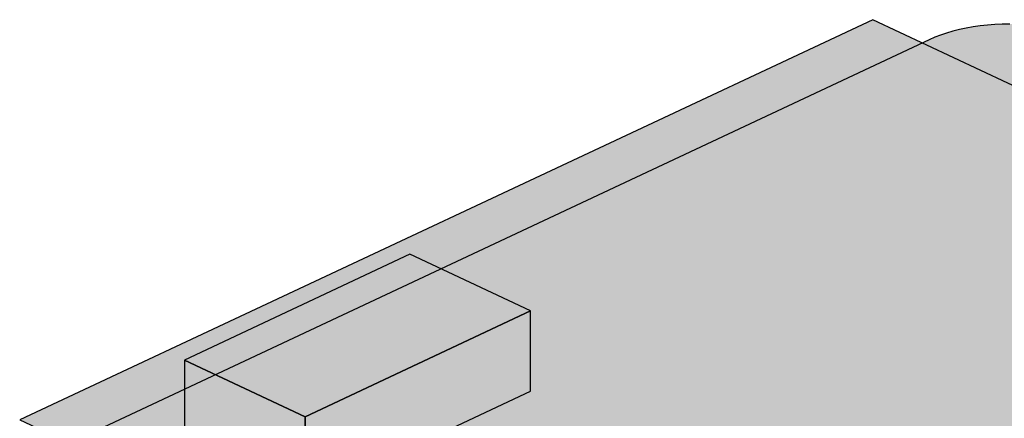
# Model space of a CAD drawing. Header units: inches. Extents: x 0.5 to 16.5, y 0.5 to 10.5.
# Tile 13 of 18: x 8.6 to 10.6, y 4 to 4.8. Entities that reach past the tile are written whole.
import ezdxf

# ---------------------------------------------------------------- set-up
doc = ezdxf.new("R2010")
doc.units = ezdxf.units.IN
doc.header["$MEASUREMENT"] = 0
doc.layers.add('A-MASS', color=7, linetype='Continuous')

msp = doc.modelspace()

# ---------------------------------------------------------------- hatches: boundary and pattern name
at = {"layer": 'A-MASS', "true_color": 0xc9c6be}
for points in [[(11.6678, 4.1886), (10.3445, 4.8099), (8.6021, 3.9918), (9.9253, 3.3706)], [(8.7171, 3.9509), (8.7067, 3.9457), (8.6971, 3.9402), (8.6882, 3.9344), (8.6802, 3.9283), (8.673, 3.922), (8.6667, 3.9155), (8.6614, 3.9088), (8.657, 3.902), (8.6535, 3.895), (8.651, 3.888), (8.6495, 3.8809), (8.649, 3.8738), (8.6495, 3.8666), (8.651, 3.8595), (8.6535, 3.8525), (8.657, 3.8455), (8.6614, 3.8387), (8.6667, 3.832), (8.673, 3.8255), (8.6802, 3.8192), (8.6882, 3.8131), (8.6971, 3.8073), (8.7067, 3.8018), (8.7171, 3.7966), (10.1144, 3.1406), (10.1255, 3.1357), (10.1372, 3.1312), (10.1496, 3.127), (10.1625, 3.1233), (10.1759, 3.1199), (10.1898, 3.1169), (10.204, 3.1144), (10.2186, 3.1124), (10.2334, 3.1107), (10.2484, 3.1096), (10.2636, 3.1089), (10.2788, 3.1086), (10.294, 3.1089), (10.3091, 3.1096), (10.3241, 3.1107), (10.3389, 3.1124), (10.3535, 3.1144), (10.3677, 3.1169), (10.3816, 3.1199), (10.395, 3.1233), (10.4079, 3.127), (10.4203, 3.1312), (10.432, 3.1357), (10.4432, 3.1406), (12.1856, 3.9586), (12.196, 3.9639), (12.2057, 3.9694), (12.2145, 3.9752), (12.2226, 3.9812), (12.2297, 3.9875), (12.236, 3.994), (12.2414, 4.0007), (12.2458, 4.0076), (12.2492, 4.0145), (12.2517, 4.0216), (12.2532, 4.0287), (12.2537, 4.0358), (12.2532, 4.043), (12.2517, 4.0501), (12.2492, 4.0571), (12.2458, 4.0641), (12.2414, 4.0709), (12.236, 4.0776), (12.2297, 4.0841), (12.2226, 4.0904), (12.2145, 4.0964), (12.2057, 4.1023), (12.196, 4.1078), (12.1856, 4.113), (10.7884, 4.769), (10.7773, 4.7738), (10.7655, 4.7784), (10.7531, 4.7825), (10.7402, 4.7863), (10.7268, 4.7897), (10.7129, 4.7926), (10.6987, 4.7951), (10.6841, 4.7972), (10.6693, 4.7988), (10.6543, 4.8), (10.6392, 4.8007), (10.624, 4.8009), (10.6088, 4.8007), (10.5936, 4.8), (10.5786, 4.7988), (10.5638, 4.7972), (10.5492, 4.7951), (10.535, 4.7926), (10.5212, 4.7897), (10.5077, 4.7863), (10.4948, 4.7825), (10.4825, 4.7784), (10.4707, 4.7738), (10.4596, 4.769)]]:
    msp.add_hatch(color=7, dxfattribs=at).paths.add_polyline_path(points)
at = {"layer": 'A-MASS', "true_color": 0xb0b0b0}
msp.add_hatch(color=7, dxfattribs=at).paths.add_polyline_path([(9.6452, 4.2147), (9.3986, 4.3305), (8.9383, 4.1144), (9.1849, 3.9986)])
at = {"layer": 'A-MASS', "true_color": 0x8d8d8d}
msp.add_hatch(color=7, dxfattribs=at).paths.add_polyline_path([(9.1849, 3.8344), (9.6452, 4.0505), (9.6452, 4.2147), (9.1849, 3.9986)])
at = {"layer": 'A-MASS', "true_color": 0x747474}
msp.add_hatch(color=7, dxfattribs=at).paths.add_polyline_path([(8.9383, 3.9502), (9.1849, 3.8344), (9.1849, 3.9986), (8.9383, 4.1144)])

# ---------------------------------------------------------------- linework, layer by layer
at = {"layer": 'A-MASS'}
for points in [[(11.6678, 4.1886), (10.3445, 4.8099), (8.6021, 3.9918), (9.9253, 3.3706)], [(9.6452, 4.2147), (9.3986, 4.3305), (8.9383, 4.1144), (9.1849, 3.9986)], [(9.1849, 3.8344), (9.6452, 4.0505), (9.6452, 4.2147), (9.1849, 3.9986)], [(8.9383, 3.9502), (9.1849, 3.8344), (9.1849, 3.9986), (8.9383, 4.1144)]]:
    msp.add_lwpolyline(points, close=True, dxfattribs=at)
msp.add_lwpolyline([(10.624, 4.8009), (10.6088, 4.8007), (10.5936, 4.8), (10.5786, 4.7988), (10.5638, 4.7972), (10.5492, 4.7951), (10.535, 4.7926), (10.5212, 4.7897), (10.5077, 4.7863), (10.4948, 4.7825), (10.4825, 4.7784), (10.4707, 4.7738), (10.4596, 4.769), (8.7171, 3.9509)], dxfattribs=at)

doc.saveas('drawing.dxf')
